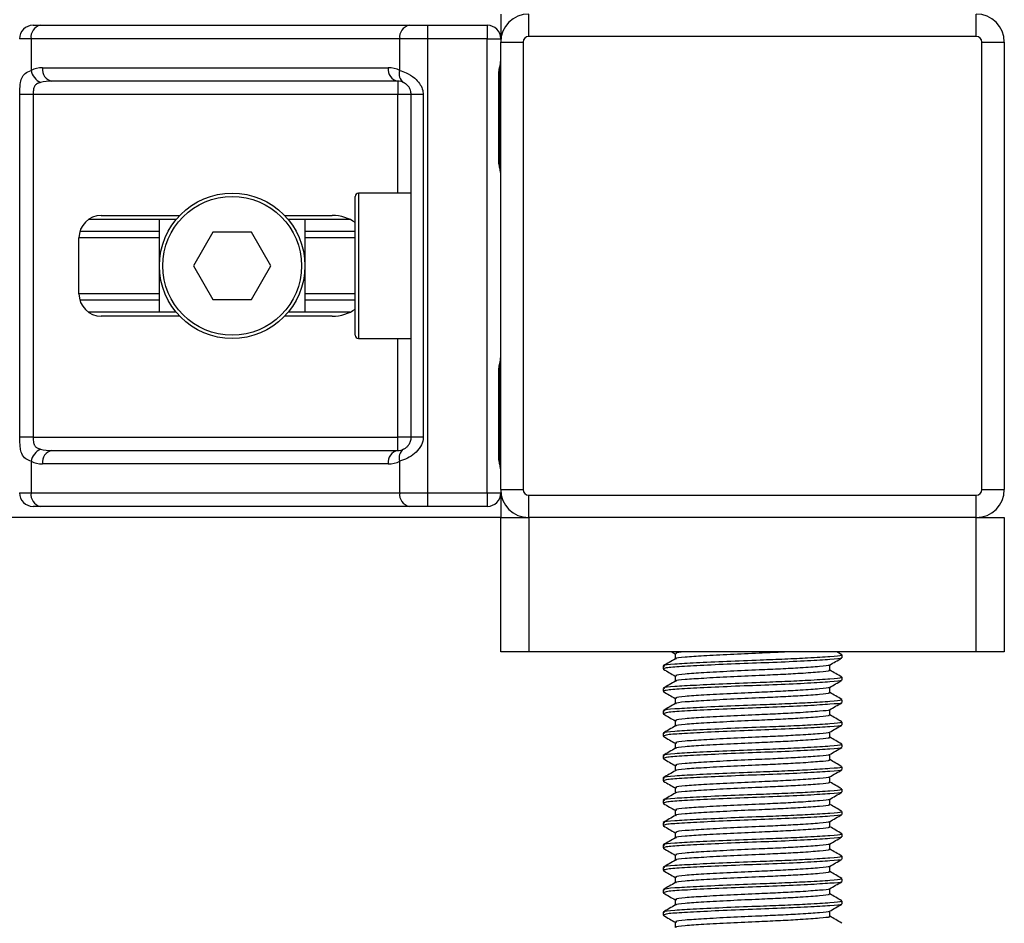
# Model space of a CAD drawing. Header units: millimetres. Extents: x 0 to 420, y 0 to 297.
# Tile 34 of 79: x 189.07 to 196.08, y 186.52 to 192.96. Entities that reach past the tile are written whole.
import ezdxf

# ---------------------------------------------------------------- set-up
doc = ezdxf.new("R2010")
doc.units = ezdxf.units.MM

msp = doc.modelspace()

# ---------------------------------------------------------------- linework, layer by layer
at = {"color": 7, "linetype": 'Continuous', "lineweight": 25}
for p, q in [((192.49459, 193.00075), (192.49459, 192.82537)), ((192.69389, 192.84132), (192.69389, 193.00075)), ((195.88263, 192.84132), (195.88263, 193.00075)), ((189.16236, 192.92103), (189.21606, 192.92103)), ((189.21606, 192.92103), (191.84277, 192.92103)), ((191.84277, 192.92103), (191.97242, 192.92103)), ((191.97242, 192.92103), (192.39893, 192.92103)), ((191.97242, 192.92103), (191.97242, 192.82537)), ((192.39893, 192.92103), (192.39893, 192.82537)), ((195.88263, 192.84132), (192.69389, 192.84132)), ((189.14842, 192.82537), (189.0667, 192.82537)), ((191.77513, 192.82537), (189.14842, 192.82537)), ((189.14842, 192.82537), (189.14842, 192.59984)), ((191.97242, 192.82537), (191.77513, 192.82537)), ((191.77513, 192.59984), (191.77513, 192.82537)), ((191.97242, 192.82537), (191.97242, 189.5888)), ((192.39893, 192.82537), (191.97242, 192.82537)), ((192.39893, 189.5888), (192.39893, 192.82537)), ((192.39893, 192.82537), (192.49459, 192.82537)), ((192.49459, 189.61272), (192.49459, 192.80146)), ((192.49459, 192.80146), (192.65403, 192.80146)), ((192.65403, 192.80146), (192.65403, 189.61272)), ((195.92249, 189.61272), (195.92249, 192.80146)), ((195.92249, 192.80146), (196.08193, 192.80146)), ((196.08193, 192.80146), (196.08193, 189.61272)), ((189.23001, 192.6181), (191.69354, 192.6181)), ((192.47994, 191.96441), (192.47994, 192.5623)), ((192.48604, 192.5623), (192.47994, 192.5623)), ((192.48604, 191.96441), (192.48604, 192.5623)), ((191.76118, 192.52244), (189.29765, 192.52244)), ((191.76118, 192.52244), (191.76118, 192.42678)), ((189.06835, 189.98739), (189.06835, 192.42678)), ((189.16345, 192.42678), (189.06835, 192.42678)), ((191.76118, 192.42678), (189.16345, 192.42678)), ((189.16345, 192.42678), (189.16345, 189.98739)), ((191.85685, 192.42678), (191.76118, 192.42678)), ((191.76118, 191.72526), (191.76118, 192.42678)), ((191.94212, 192.42678), (191.85685, 192.42678)), ((191.85685, 189.98739), (191.85685, 192.42678)), ((191.94212, 192.42678), (191.94212, 189.98739)), ((192.48604, 191.96441), (192.47994, 191.96441)), ((191.85685, 191.72526), (191.48217, 191.72526)), ((191.48217, 191.72526), (191.48217, 190.68892)), ((191.45825, 190.71283), (191.45825, 191.70134)), ((189.64877, 191.56582), (190.20744, 191.56582)), ((190.95526, 191.56582), (191.29315, 191.56582)), ((190.18254, 191.53792), (189.55866, 191.53792)), ((190.06318, 190.87625), (190.06318, 191.53792)), ((191.42058, 191.53792), (190.98016, 191.53792)), ((191.09952, 191.53792), (191.09952, 190.87625)), ((190.06318, 191.4515), (189.49585, 191.4515)), ((190.44327, 191.44624), (190.3052, 191.20709)), ((190.71943, 191.44624), (190.44327, 191.44624)), ((190.8575, 191.20709), (190.71943, 191.44624)), ((191.45825, 191.4515), (191.09952, 191.4515)), ((189.48933, 191.00779), (189.48933, 191.40638)), ((190.06318, 191.40574), (189.48933, 191.40574)), ((191.45825, 191.40574), (191.09952, 191.40574)), ((190.3052, 191.20709), (190.44327, 190.96793)), ((190.71943, 190.96793), (190.8575, 191.20709)), ((190.06318, 191.00844), (189.48933, 191.00844)), ((191.45825, 191.00844), (191.09952, 191.00844)), ((190.06318, 190.96267), (189.49585, 190.96267)), ((190.44327, 190.96793), (190.71943, 190.96793)), ((191.45825, 190.96267), (191.09952, 190.96267)), ((190.18254, 190.87625), (189.55866, 190.87625)), ((191.42058, 190.87625), (190.98016, 190.87625)), ((190.20744, 190.84835), (189.64877, 190.84835)), ((191.29315, 190.84835), (190.95526, 190.84835)), ((191.48217, 190.68892), (191.85685, 190.68892)), ((191.76118, 189.98739), (191.76118, 190.68892)), ((192.47994, 189.85187), (192.47994, 190.44976)), ((192.48604, 190.44976), (192.47994, 190.44976)), ((192.48604, 189.85187), (192.48604, 190.44976)), ((189.16345, 189.98739), (189.06835, 189.98739)), ((189.16345, 189.98739), (191.76118, 189.98739)), ((191.85685, 189.98739), (191.76118, 189.98739)), ((191.76118, 189.89173), (191.76118, 189.98739)), ((191.94212, 189.98739), (191.85685, 189.98739)), ((189.29765, 189.89173), (191.76118, 189.89173)), ((189.14842, 189.81434), (189.14842, 189.5888)), ((191.77513, 189.5888), (191.77513, 189.81434)), ((192.48604, 189.85187), (192.47994, 189.85187)), ((191.69354, 189.79607), (189.23001, 189.79607)), ((192.49459, 189.61272), (192.65403, 189.61272)), ((195.92249, 189.61272), (196.08193, 189.61272)), ((189.0667, 189.5888), (189.14842, 189.5888)), ((189.14842, 189.5888), (191.77513, 189.5888)), ((191.77513, 189.5888), (191.97242, 189.5888)), ((191.97242, 189.5888), (192.39893, 189.5888)), ((191.97242, 189.5888), (191.97242, 189.49314)), ((192.39893, 189.5888), (192.49459, 189.5888)), ((192.39893, 189.5888), (192.39893, 189.49314)), ((192.49459, 189.5888), (192.49459, 189.41342)), ((192.69389, 189.41342), (192.69389, 189.57286)), ((192.69389, 189.57286), (195.88263, 189.57286)), ((195.88263, 189.41342), (195.88263, 189.57286)), ((189.21606, 189.49314), (189.16236, 189.49314)), ((191.84277, 189.49314), (189.21606, 189.49314)), ((191.97242, 189.49314), (191.84277, 189.49314)), ((192.39893, 189.49314), (191.97242, 189.49314)), ((192.49459, 189.41342), (82.88169, 189.41342)), ((192.49459, 188.4568), (192.49459, 189.41342)), ((192.49459, 189.41342), (192.69389, 189.41342)), ((195.88263, 189.41342), (192.69389, 189.41342)), ((192.69389, 189.41342), (192.69389, 188.4568)), ((195.88263, 188.4568), (195.88263, 189.41342)), ((195.88263, 189.41342), (196.08193, 189.41342)), ((196.08193, 189.41342), (196.08193, 188.4568)), ((192.69389, 188.4568), (192.49459, 188.4568)), ((195.88263, 188.4568), (192.69389, 188.4568)), ((193.71384, 188.4568), (193.73681, 188.44349)), ((193.73681, 188.44449), (193.73681, 188.40577)), ((194.92444, 188.43643), (194.88925, 188.4568)), ((194.92601, 188.41466), (194.92601, 188.43459)), ((196.08193, 188.4568), (195.88263, 188.4568)), ((193.65051, 188.35491), (193.65051, 188.3349)), ((194.83971, 188.32491), (194.83971, 188.36377)), ((193.65141, 188.33351), (193.65679, 188.33263)), ((193.73681, 188.28505), (193.73681, 188.24634)), ((194.92601, 188.25522), (194.92601, 188.27515)), ((194.83971, 188.16547), (194.83971, 188.20434)), ((193.65051, 188.19547), (193.65051, 188.17547)), ((193.65141, 188.17408), (193.65679, 188.17319)), ((193.73681, 188.12561), (193.73681, 188.0869)), ((194.92601, 188.09578), (194.92601, 188.11571)), ((193.65051, 188.03604), (193.65051, 188.01603)), ((193.65141, 188.01464), (193.65679, 188.01375)), ((194.83971, 188.00604), (194.83971, 188.0449)), ((193.73681, 187.96618), (193.73681, 187.92746)), ((194.92601, 187.93635), (194.92601, 187.95628)), ((193.65051, 187.8766), (193.65051, 187.85659)), ((193.65141, 187.8552), (193.65679, 187.85432)), ((194.83971, 187.8466), (194.83971, 187.88546)), ((193.73681, 187.80674), (193.73681, 187.76803)), ((194.92601, 187.77691), (194.92601, 187.79684)), ((193.65051, 187.71716), (193.65051, 187.69716)), ((194.83971, 187.68716), (194.83971, 187.72602)), ((193.65141, 187.69577), (193.65679, 187.69488)), ((193.73681, 187.6473), (193.73681, 187.60859)), ((194.92601, 187.61747), (194.92601, 187.6374)), ((194.83971, 187.52773), (194.83971, 187.56659)), ((193.65051, 187.55773), (193.65051, 187.53772)), ((193.65141, 187.53633), (193.65679, 187.53544)), ((193.73681, 187.48787), (193.73681, 187.44915)), ((194.92601, 187.45804), (194.92601, 187.47796)), ((193.65051, 187.39829), (193.65051, 187.37828)), ((193.65141, 187.37689), (193.65679, 187.37601)), ((194.83971, 187.36829), (194.83971, 187.40715)), ((193.73681, 187.32843), (193.73681, 187.28972)), ((194.92601, 187.2986), (194.92601, 187.31853)), ((193.65051, 187.23885), (193.65051, 187.21885)), ((193.65141, 187.21745), (193.65679, 187.21657)), ((194.83971, 187.20885), (194.83971, 187.24771)), ((193.73681, 187.16899), (193.73681, 187.13028)), ((194.92601, 187.13916), (194.92601, 187.15909)), ((193.65051, 187.07942), (193.65051, 187.05941)), ((194.83971, 187.04942), (194.83971, 187.08828)), ((193.65141, 187.05802), (193.65679, 187.05713)), ((193.73681, 187.00956), (193.73681, 186.97084)), ((194.92601, 186.97972), (194.92601, 186.99965)), ((193.65051, 186.91998), (193.65051, 186.89997)), ((193.65141, 186.89858), (193.65679, 186.8977)), ((194.83971, 186.88998), (194.83971, 186.92884)), ((193.73681, 186.85012), (193.73681, 186.8114)), ((194.92601, 186.82029), (194.92601, 186.84022)), ((193.65051, 186.76054), (193.65051, 186.74053)), ((193.65141, 186.73914), (193.65679, 186.73826)), ((194.83971, 186.73054), (194.83971, 186.7694)), ((193.73681, 186.69068), (193.73681, 186.65197)), ((194.92601, 186.66085), (194.92601, 186.68078)), ((193.65051, 186.6011), (193.65051, 186.5811)), ((194.83971, 186.5711), (194.83971, 186.60997)), ((193.65141, 186.57971), (193.65679, 186.57882)), ((193.73681, 186.53125), (193.73681, 186.49253))]:
    msp.add_line(p, q, dxfattribs=at)
for radius in [0.51817, 0.49425]:
    msp.add_circle((190.58135, 191.20709), radius, dxfattribs=at)
for centre, radius, start, end in [((192.69389, 192.80146), 0.1993, 90, 180), ((195.88263, 192.80146), 0.1993, 0, 90), ((189.16236, 192.82537), 0.09566, 90, 180), ((189.23298, 192.83733), 0.0854, 101.421754, 188.049467), ((191.85968, 192.83733), 0.0854, 101.421754, 188.049467), ((192.39893, 192.82537), 0.09566, 0, 90), ((192.69389, 192.80146), 0.03986, 90, 180), ((195.88263, 192.80146), 0.03986, 0, 90), ((189.23001, 192.42678), 0.19132, 90, 115.240416), ((189.31456, 192.60615), 0.0854, 171.950533, 258.578246), ((191.7781, 192.60615), 0.0854, 171.950533, 258.578246), ((191.69354, 192.42678), 0.19132, 64.759584, 90), ((189.26914, 192.6245), 0.12321, 191.548508, 244.483993), ((191.84363, 192.57366), 0.07333, 159.089812, 235.390127), ((191.76118, 192.42678), 0.09566, 64.759584, 90), ((191.48217, 191.70134), 0.02392, 90, 180), ((189.64877, 191.40638), 0.15944, 90, 180), ((189.64877, 191.00779), 0.15944, 180, 270), ((191.48217, 190.71283), 0.02392, 180, 270), ((189.26914, 189.78967), 0.12321, 115.516007, 168.451492), ((189.31456, 189.80803), 0.0854, 101.421754, 188.049467), ((191.7781, 189.80803), 0.0854, 101.421754, 188.049467), ((191.76118, 189.98739), 0.09566, 270, 295.240416), ((191.84363, 189.84051), 0.07333, 124.609873, 200.910188), ((189.23001, 189.98739), 0.19132, 244.759584, 270), ((191.69354, 189.98739), 0.19132, 270, 295.240416), ((192.69389, 189.61272), 0.1993, 180, 270), ((192.69389, 189.61272), 0.03986, 180, 270), ((195.88263, 189.61272), 0.03986, 270, 0), ((195.88263, 189.61272), 0.1993, 270, 0), ((189.16236, 189.5888), 0.09566, 180, 270), ((189.23298, 189.57684), 0.0854, 171.950533, 258.578246), ((191.85968, 189.57684), 0.0854, 171.950533, 258.578246), ((192.39893, 189.5888), 0.09566, 270, 0)]:
    msp.add_arc(centre, radius, start, end, dxfattribs=at)
for centre, major_axis, ratio, start_param, end_param in [((189.29765, 192.42678), (0.19132, 0), 0.5, 1.5707963, 2.0113247), ((191.29315, 191.40638), (-0.22548, 0), 0.7071068, 3.890794, 4.712389), ((191.29315, 191.00779), (-0.22548, 0), 0.7071068, 1.5707963, 2.3923913), ((189.29765, 189.98739), (0.19132, 0), 0.5, 4.2718606, 4.712389)]:
    msp.add_ellipse(centre, major_axis=major_axis, ratio=ratio, start_param=start_param, end_param=end_param, dxfattribs=at)
for points, knots in [([(192.47994, 192.5623), (192.48028, 192.57122), (192.48115, 192.59357), (192.48676, 192.61933), (192.49263, 192.64414), (192.49379, 192.65501), (192.49459, 192.66253)], [0, 0, 0, 0, 0.2269894, 0.5690124, 0.702034, 1, 1, 1, 1]), ([(192.48722, 192.56225), (192.48709, 192.57495), (192.48676, 192.60638), (192.49551, 192.63914), (192.49379, 192.65912), (192.49347, 192.66286)], [0, 0, 0, 0, 0.3553058, 0.87926, 1, 1, 1, 1]), ([(189.06835, 192.42678), (189.06838, 192.43248), (189.06848, 192.45599), (189.06956, 192.48107), (189.07333, 192.51508), (189.08075, 192.54775), (189.10372, 192.5816), (189.13307, 192.59358), (189.14842, 192.59984)], [0, 0, 0, 0, 0.0620594, 0.25604, 0.2811965, 0.496867, 0.7368773, 1, 1, 1, 1]), ([(191.77513, 192.59984), (191.78991, 192.59474), (191.82379, 192.58306), (191.87649, 192.55159), (191.91092, 192.51515), (191.93103, 192.48197), (191.9408, 192.45474), (191.94181, 192.43332), (191.94212, 192.42678)], [0, 0, 0, 0, 0.2204024, 0.5050019, 0.6931202, 0.7669429, 0.9288339, 1, 1, 1, 1]), ([(189.21606, 192.51331), (189.20616, 192.51038), (189.18943, 192.50545), (189.17706, 192.49327), (189.16942, 192.48035), (189.16464, 192.4632), (189.16355, 192.44216), (189.16347, 192.42962), (189.16345, 192.42678)], [0, 0, 0, 0, 0.27379704, 0.46230291, 0.49915809, 0.70498278, 0.93304377, 1, 1, 1, 1]), ([(191.85685, 192.42678), (191.85586, 192.43729), (191.8541, 192.45603), (191.84425, 192.47509), (191.83412, 192.48931), (191.82549, 192.49803), (191.8131, 192.50759), (191.80668, 192.51089), (191.80198, 192.51331)], [0, 0, 0, 0, 0.24595141, 0.43826429, 0.49843058, 0.68293489, 0.7679658, 1, 1, 1, 1]), ([(192.49459, 191.86419), (192.49446, 191.86697), (192.49393, 191.8779), (192.48986, 191.89374), (192.48445, 191.91849), (192.4806, 191.93893), (192.4801, 191.95826), (192.47994, 191.96441)], [0, 0, 0, 0, 0.1172575, 0.461179, 0.5069762, 0.8431627, 1, 1, 1, 1]), ([(192.49381, 191.87469), (192.4936, 191.87875), (192.49251, 191.89947), (192.48603, 191.93354), (192.48619, 191.96407), (192.48625, 191.97553)], [0, 0, 0, 0, 0.1322449, 0.6741763, 1, 1, 1, 1]), ([(192.47994, 190.44976), (192.48028, 190.45868), (192.48115, 190.48104), (192.48676, 190.50679), (192.49263, 190.5316), (192.49379, 190.54247), (192.49459, 190.54999)], [0, 0, 0, 0, 0.2269894, 0.5690124, 0.702034, 1, 1, 1, 1]), ([(192.48722, 190.44971), (192.48709, 190.46241), (192.48676, 190.49384), (192.49551, 190.5266), (192.49379, 190.54658), (192.49347, 190.55032)], [0, 0, 0, 0, 0.3553058, 0.87926, 1, 1, 1, 1]), ([(189.14842, 189.81434), (189.1354, 189.81943), (189.10556, 189.83112), (189.08215, 189.86258), (189.07329, 189.89903), (189.06963, 189.9322), (189.06849, 189.95943), (189.06838, 189.98085), (189.06835, 189.98739)], [0, 0, 0, 0, 0.22040235, 0.50500191, 0.69312024, 0.76694286, 0.92883385, 1, 1, 1, 1]), ([(189.16345, 189.98739), (189.1636, 189.97688), (189.16386, 189.95814), (189.16766, 189.93909), (189.17405, 189.92486), (189.18149, 189.91614), (189.19611, 189.90658), (189.20763, 189.90328), (189.21606, 189.90086)], [0, 0, 0, 0, 0.2459514, 0.4382643, 0.4984306, 0.6829349, 0.7679658, 1, 1, 1, 1]), ([(191.94212, 189.98739), (191.94189, 189.9817), (191.94091, 189.95819), (191.93142, 189.93311), (191.91092, 189.89909), (191.88082, 189.86642), (191.82712, 189.83257), (191.79298, 189.8206), (191.77513, 189.81434)], [0, 0, 0, 0, 0.0620594, 0.25604, 0.28119649, 0.496867, 0.73687732, 1, 1, 1, 1]), ([(191.80198, 189.90086), (191.80762, 189.90379), (191.81716, 189.90872), (191.83043, 189.9209), (191.84093, 189.93383), (191.85107, 189.95097), (191.85642, 189.97201), (191.85677, 189.98455), (191.85685, 189.98739)], [0, 0, 0, 0, 0.27379704, 0.46230291, 0.49915809, 0.70498278, 0.93304377, 1, 1, 1, 1]), ([(192.49459, 189.75165), (192.49446, 189.75443), (192.49393, 189.76536), (192.48986, 189.7812), (192.48445, 189.80595), (192.4806, 189.82639), (192.4801, 189.84572), (192.47994, 189.85187)], [0, 0, 0, 0, 0.1172575, 0.461179, 0.5069762, 0.8431627, 1, 1, 1, 1]), ([(192.49381, 189.76215), (192.4936, 189.76621), (192.49251, 189.78693), (192.48603, 189.821), (192.48619, 189.85153), (192.48625, 189.86299)], [0, 0, 0, 0, 0.1322449, 0.6741763, 1, 1, 1, 1]), ([(193.7387, 188.40687), (193.72427, 188.39851), (193.6954, 188.38178), (193.66652, 188.36507), (193.65209, 188.35671)], [0, 0, 0, 0, 0.4998987, 1, 1, 1, 1]), ([(194.91462, 188.43459), (194.91751, 188.43323), (194.92753, 188.42855), (194.84876, 188.42162), (194.70381, 188.41254), (194.52395, 188.40391), (194.32495, 188.39629), (194.0991, 188.3877), (193.87958, 188.37719), (193.72406, 188.36841), (193.64736, 188.36062), (193.65843, 188.3561), (193.66133, 188.35491)], [0, 0, 0, 0, 0.0482673, 0.1669875, 0.2886879, 0.3822403, 0.4726264, 0.5927373, 0.7161886, 0.8348774, 0.9566226, 1, 1, 1, 1]), ([(194.91695, 188.41234), (194.91786, 188.41178), (194.92405, 188.4079), (194.84699, 188.40171), (194.69162, 188.39181), (194.4695, 188.38152), (194.22389, 188.37287), (193.98632, 188.3626), (193.79483, 188.35271), (193.67056, 188.34428), (193.66075, 188.33792), (193.65611, 188.3349)], [0, 0, 0, 0, 0.020946, 0.1431057, 0.2683321, 0.3948123, 0.5164381, 0.6428345, 0.7681974, 0.8902633, 1, 1, 1, 1]), ([(193.80143, 188.4568), (193.77335, 188.45394), (193.73373, 188.4499), (193.74341, 188.44575), (193.74623, 188.44454)], [0, 0, 0, 0, 0.70891377, 1, 1, 1, 1]), ([(194.54215, 188.4568), (194.52432, 188.45579), (194.46216, 188.45226), (194.31875, 188.44613), (194.12518, 188.43752), (193.93438, 188.42702), (193.80191, 188.41823), (193.73667, 188.41117), (193.74284, 188.40737), (193.7436, 188.40691)], [0, 0, 0, 0, 0.0578973, 0.2019019, 0.3932661, 0.5899584, 0.7790544, 0.9730254, 1, 1, 1, 1]), ([(194.83698, 188.36219), (194.85141, 188.37055), (194.88026, 188.38726), (194.90912, 188.40397), (194.92356, 188.41233)], [0, 0, 0, 0, 0.4999098, 1, 1, 1, 1]), ([(194.83216, 188.3622), (194.83276, 188.36174), (194.83764, 188.35798), (194.77112, 188.35189), (194.64794, 188.34278), (194.49198, 188.33416), (194.32001, 188.32654), (194.12468, 188.31795), (193.93489, 188.30744), (193.80038, 188.29865), (193.73402, 188.29085), (193.74367, 188.28631), (193.74623, 188.2851)], [0, 0, 0, 0, 0.0170089, 0.1395429, 0.2651564, 0.3617182, 0.4550083, 0.5789794, 0.7064021, 0.8289037, 0.9545634, 1, 1, 1, 1]), ([(193.65296, 188.33261), (193.6674, 188.32425), (193.69535, 188.30807), (193.7233, 188.29188), (193.73681, 188.28405)], [0, 0, 0, 0, 0.5163558, 1, 1, 1, 1]), ([(194.91462, 188.27515), (194.91751, 188.2738), (194.92753, 188.26912), (194.84876, 188.26218), (194.70381, 188.2531), (194.52395, 188.24447), (194.32495, 188.23685), (194.0991, 188.22827), (193.87958, 188.21775), (193.72406, 188.20897), (193.64736, 188.20118), (193.65843, 188.19666), (193.66133, 188.19547)], [0, 0, 0, 0, 0.04826734, 0.16698745, 0.28868792, 0.3822403, 0.47262643, 0.59273734, 0.71618864, 0.8348774, 0.95662262, 1, 1, 1, 1]), ([(194.8299, 188.32493), (194.83236, 188.32359), (194.84097, 188.31893), (194.7729, 188.312), (194.64758, 188.30293), (194.49206, 188.2943), (194.31996, 188.28668), (194.1248, 188.27809), (193.93447, 188.26758), (193.80188, 188.25879), (193.73667, 188.25173), (193.74284, 188.24793), (193.7436, 188.24747)], [0, 0, 0, 0, 0.0490909, 0.1710963, 0.2961678, 0.392313, 0.4852006, 0.6086368, 0.7355098, 0.8574829, 0.9826005, 1, 1, 1, 1]), ([(194.92444, 188.27699), (194.91, 188.28535), (194.88175, 188.3017), (194.85351, 188.31806), (194.83971, 188.32606)], [0, 0, 0, 0, 0.5112595, 1, 1, 1, 1]), ([(193.7387, 188.24743), (193.72427, 188.23907), (193.6954, 188.22235), (193.66652, 188.20563), (193.65209, 188.19727)], [0, 0, 0, 0, 0.4998987, 1, 1, 1, 1]), ([(194.91695, 188.25291), (194.91786, 188.25234), (194.92405, 188.24847), (194.84699, 188.24227), (194.69162, 188.23237), (194.4695, 188.22208), (194.22389, 188.21343), (193.98632, 188.20316), (193.79483, 188.19327), (193.67056, 188.18485), (193.66075, 188.17848), (193.65611, 188.17547)], [0, 0, 0, 0, 0.020946, 0.1431057, 0.2683321, 0.3948123, 0.5164381, 0.6428345, 0.7681974, 0.8902633, 1, 1, 1, 1]), ([(194.83216, 188.20276), (194.83276, 188.2023), (194.83764, 188.19854), (194.77112, 188.19245), (194.64794, 188.18334), (194.49198, 188.17472), (194.32001, 188.1671), (194.12468, 188.15851), (193.93489, 188.148), (193.80038, 188.13922), (193.73402, 188.13141), (193.74367, 188.12687), (193.74623, 188.12567)], [0, 0, 0, 0, 0.01700891, 0.13954292, 0.26515642, 0.36171819, 0.45500832, 0.57897936, 0.70640208, 0.8289037, 0.95456345, 1, 1, 1, 1]), ([(194.83698, 188.20276), (194.85141, 188.21111), (194.88026, 188.22783), (194.90912, 188.24453), (194.92356, 188.25289)], [0, 0, 0, 0, 0.4999098, 1, 1, 1, 1]), ([(193.65296, 188.17317), (193.6674, 188.16482), (193.69535, 188.14864), (193.7233, 188.13245), (193.73681, 188.12462)], [0, 0, 0, 0, 0.5163558, 1, 1, 1, 1]), ([(194.8299, 188.1655), (194.83236, 188.16416), (194.84097, 188.15949), (194.7729, 188.15257), (194.64758, 188.14349), (194.49206, 188.13486), (194.31996, 188.12724), (194.1248, 188.11865), (193.93447, 188.10814), (193.80188, 188.09936), (193.73667, 188.09229), (193.74284, 188.0885), (193.7436, 188.08803)], [0, 0, 0, 0, 0.0490909, 0.1710963, 0.2961678, 0.392313, 0.4852006, 0.6086368, 0.7355098, 0.8574829, 0.9826005, 1, 1, 1, 1]), ([(194.92444, 188.11756), (194.91, 188.12591), (194.88175, 188.14226), (194.85351, 188.15862), (194.83971, 188.16662)], [0, 0, 0, 0, 0.5112595, 1, 1, 1, 1]), ([(193.7387, 188.088), (193.72427, 188.07963), (193.6954, 188.06291), (193.66652, 188.0462), (193.65209, 188.03784)], [0, 0, 0, 0, 0.49989867, 1, 1, 1, 1]), ([(194.91462, 188.11571), (194.91751, 188.11436), (194.92753, 188.10968), (194.84876, 188.10274), (194.70381, 188.09367), (194.52395, 188.08504), (194.32495, 188.07742), (194.0991, 188.06883), (193.87958, 188.05832), (193.72406, 188.04953), (193.64736, 188.04175), (193.65843, 188.03722), (193.66133, 188.03604)], [0, 0, 0, 0, 0.0482673, 0.1669875, 0.2886879, 0.3822403, 0.4726264, 0.5927373, 0.7161886, 0.8348774, 0.9566226, 1, 1, 1, 1]), ([(194.91695, 188.09347), (194.91786, 188.0929), (194.92405, 188.08903), (194.84699, 188.08283), (194.69162, 188.07293), (194.4695, 188.06264), (194.22389, 188.054), (193.98632, 188.04372), (193.79483, 188.03383), (193.67056, 188.02541), (193.66075, 188.01904), (193.65611, 188.01603)], [0, 0, 0, 0, 0.020946, 0.1431057, 0.2683321, 0.3948123, 0.5164381, 0.6428345, 0.7681974, 0.8902633, 1, 1, 1, 1]), ([(194.83698, 188.04332), (194.85141, 188.05168), (194.88026, 188.06839), (194.90912, 188.0851), (194.92356, 188.09345)], [0, 0, 0, 0, 0.4999098, 1, 1, 1, 1]), ([(193.65296, 188.01373), (193.6674, 188.00538), (193.69535, 187.9892), (193.7233, 187.97301), (193.73681, 187.96518)], [0, 0, 0, 0, 0.5163558, 1, 1, 1, 1]), ([(194.8299, 188.00606), (194.83236, 188.00472), (194.84097, 188.00006), (194.7729, 187.99313), (194.64758, 187.98405), (194.49206, 187.97542), (194.31996, 187.9678), (194.1248, 187.95922), (193.93447, 187.9487), (193.80188, 187.93992), (193.73667, 187.93286), (193.74284, 187.92906), (193.7436, 187.9286)], [0, 0, 0, 0, 0.0490909, 0.1710963, 0.2961678, 0.392313, 0.4852006, 0.6086368, 0.7355098, 0.8574829, 0.9826005, 1, 1, 1, 1]), ([(194.83216, 188.04332), (194.83276, 188.04287), (194.83764, 188.03911), (194.77112, 188.03301), (194.64794, 188.02391), (194.49198, 188.01528), (194.32001, 188.00766), (194.12468, 187.99908), (193.93489, 187.98856), (193.80038, 187.97978), (193.73402, 187.97197), (193.74367, 187.96744), (193.74623, 187.96623)], [0, 0, 0, 0, 0.0170089, 0.1395429, 0.2651564, 0.3617182, 0.4550083, 0.5789794, 0.7064021, 0.8289037, 0.9545634, 1, 1, 1, 1]), ([(194.92444, 187.95812), (194.91, 187.96648), (194.88175, 187.98283), (194.85351, 187.99919), (194.83971, 188.00718)], [0, 0, 0, 0, 0.5112595, 1, 1, 1, 1]), ([(193.7387, 187.92856), (193.72427, 187.9202), (193.6954, 187.90347), (193.66652, 187.88676), (193.65209, 187.8784)], [0, 0, 0, 0, 0.4998987, 1, 1, 1, 1]), ([(194.91462, 187.95628), (194.91751, 187.95492), (194.92753, 187.95024), (194.84876, 187.94331), (194.70381, 187.93423), (194.52395, 187.9256), (194.32495, 187.91798), (194.0991, 187.90939), (193.87958, 187.89888), (193.72406, 187.8901), (193.64736, 187.88231), (193.65843, 187.87779), (193.66133, 187.8766)], [0, 0, 0, 0, 0.04826734, 0.16698745, 0.28868792, 0.3822403, 0.47262643, 0.59273734, 0.71618864, 0.8348774, 0.95662262, 1, 1, 1, 1]), ([(194.91695, 187.93403), (194.91786, 187.93347), (194.92405, 187.92959), (194.84699, 187.9234), (194.69162, 187.9135), (194.4695, 187.9032), (194.22389, 187.89456), (193.98632, 187.88429), (193.79483, 187.87439), (193.67056, 187.86597), (193.66075, 187.85961), (193.65611, 187.85659)], [0, 0, 0, 0, 0.020946, 0.1431057, 0.2683321, 0.3948123, 0.5164381, 0.6428345, 0.7681974, 0.8902633, 1, 1, 1, 1]), ([(194.83698, 187.88388), (194.85141, 187.89224), (194.88026, 187.90895), (194.90912, 187.92566), (194.92356, 187.93401)], [0, 0, 0, 0, 0.4999098, 1, 1, 1, 1]), ([(193.65296, 187.8543), (193.6674, 187.84594), (193.69535, 187.82976), (193.7233, 187.81357), (193.73681, 187.80574)], [0, 0, 0, 0, 0.5163558, 1, 1, 1, 1]), ([(194.8299, 187.84662), (194.83236, 187.84528), (194.84097, 187.84062), (194.7729, 187.83369), (194.64758, 187.82462), (194.49206, 187.81599), (194.31996, 187.80837), (194.1248, 187.79978), (193.93447, 187.78927), (193.80188, 187.78048), (193.73667, 187.77342), (193.74284, 187.76962), (193.7436, 187.76916)], [0, 0, 0, 0, 0.04909091, 0.17109626, 0.29616782, 0.39231299, 0.48520062, 0.60863681, 0.73550977, 0.85748287, 0.98260048, 1, 1, 1, 1]), ([(194.83216, 187.88389), (194.83276, 187.88343), (194.83764, 187.87967), (194.77112, 187.87358), (194.64794, 187.86447), (194.49198, 187.85585), (194.32001, 187.84823), (194.12468, 187.83964), (193.93489, 187.82913), (193.80038, 187.82034), (193.73402, 187.81254), (193.74367, 187.808), (193.74623, 187.80679)], [0, 0, 0, 0, 0.0170089, 0.1395429, 0.2651564, 0.3617182, 0.4550083, 0.5789794, 0.7064021, 0.8289037, 0.9545634, 1, 1, 1, 1]), ([(194.92444, 187.79868), (194.91, 187.80704), (194.88175, 187.82339), (194.85351, 187.83975), (194.83971, 187.84774)], [0, 0, 0, 0, 0.51125952, 1, 1, 1, 1]), ([(194.91462, 187.79684), (194.91751, 187.79549), (194.92753, 187.79081), (194.84876, 187.78387), (194.70381, 187.77479), (194.52395, 187.76616), (194.32495, 187.75854), (194.0991, 187.74996), (193.87958, 187.73944), (193.72406, 187.73066), (193.64736, 187.72287), (193.65843, 187.71835), (193.66133, 187.71716)], [0, 0, 0, 0, 0.0482673, 0.1669875, 0.2886879, 0.3822403, 0.4726264, 0.5927373, 0.7161886, 0.8348774, 0.9566226, 1, 1, 1, 1]), ([(193.7387, 187.76912), (193.72427, 187.76076), (193.6954, 187.74404), (193.66652, 187.72732), (193.65209, 187.71896)], [0, 0, 0, 0, 0.4998987, 1, 1, 1, 1]), ([(194.91695, 187.77459), (194.91786, 187.77403), (194.92405, 187.77016), (194.84699, 187.76396), (194.69162, 187.75406), (194.4695, 187.74377), (194.22389, 187.73512), (193.98632, 187.72485), (193.79483, 187.71496), (193.67056, 187.70654), (193.66075, 187.70017), (193.65611, 187.69716)], [0, 0, 0, 0, 0.020946, 0.1431057, 0.2683321, 0.3948123, 0.5164381, 0.6428345, 0.7681974, 0.8902633, 1, 1, 1, 1]), ([(194.83216, 187.72445), (194.83276, 187.72399), (194.83764, 187.72023), (194.77112, 187.71414), (194.64794, 187.70503), (194.49198, 187.69641), (194.32001, 187.68879), (194.12468, 187.6802), (193.93489, 187.66969), (193.80038, 187.66091), (193.73402, 187.6531), (193.74367, 187.64856), (193.74623, 187.64736)], [0, 0, 0, 0, 0.0170089, 0.1395429, 0.2651564, 0.3617182, 0.4550083, 0.5789794, 0.7064021, 0.8289037, 0.9545634, 1, 1, 1, 1]), ([(194.83698, 187.72445), (194.85141, 187.7328), (194.88026, 187.74952), (194.90912, 187.76622), (194.92356, 187.77458)], [0, 0, 0, 0, 0.4999098, 1, 1, 1, 1]), ([(193.65296, 187.69486), (193.6674, 187.6865), (193.69535, 187.67032), (193.7233, 187.65414), (193.73681, 187.64631)], [0, 0, 0, 0, 0.5163558, 1, 1, 1, 1]), ([(194.91462, 187.6374), (194.91751, 187.63605), (194.92753, 187.63137), (194.84876, 187.62443), (194.70381, 187.61536), (194.52395, 187.60673), (194.32495, 187.59911), (194.0991, 187.59052), (193.87958, 187.58001), (193.72406, 187.57122), (193.64736, 187.56343), (193.65843, 187.55891), (193.66133, 187.55773)], [0, 0, 0, 0, 0.0482673, 0.1669875, 0.2886879, 0.3822403, 0.4726264, 0.5927373, 0.7161886, 0.8348774, 0.9566226, 1, 1, 1, 1]), ([(194.8299, 187.68718), (194.83236, 187.68585), (194.84097, 187.68118), (194.7729, 187.67426), (194.64758, 187.66518), (194.49206, 187.65655), (194.31996, 187.64893), (194.1248, 187.64034), (193.93447, 187.62983), (193.80188, 187.62105), (193.73667, 187.61398), (193.74284, 187.61019), (193.7436, 187.60972)], [0, 0, 0, 0, 0.0490909, 0.1710963, 0.2961678, 0.392313, 0.4852006, 0.6086368, 0.7355098, 0.8574829, 0.9826005, 1, 1, 1, 1]), ([(194.92444, 187.63924), (194.91, 187.6476), (194.88175, 187.66395), (194.85351, 187.68031), (194.83971, 187.68831)], [0, 0, 0, 0, 0.5112595, 1, 1, 1, 1]), ([(193.7387, 187.60968), (193.72427, 187.60132), (193.6954, 187.5846), (193.66652, 187.56788), (193.65209, 187.55953)], [0, 0, 0, 0, 0.4998987, 1, 1, 1, 1]), ([(194.91695, 187.61516), (194.91786, 187.61459), (194.92405, 187.61072), (194.84699, 187.60452), (194.69162, 187.59462), (194.4695, 187.58433), (194.22389, 187.57569), (193.98632, 187.56541), (193.79483, 187.55552), (193.67056, 187.5471), (193.66075, 187.54073), (193.65611, 187.53772)], [0, 0, 0, 0, 0.020946, 0.1431057, 0.2683321, 0.3948123, 0.5164381, 0.6428345, 0.7681974, 0.8902633, 1, 1, 1, 1]), ([(194.83698, 187.56501), (194.85141, 187.57336), (194.88026, 187.59008), (194.90912, 187.60679), (194.92356, 187.61514)], [0, 0, 0, 0, 0.4999098, 1, 1, 1, 1]), ([(193.65296, 187.53542), (193.6674, 187.52707), (193.69535, 187.51089), (193.7233, 187.4947), (193.73681, 187.48687)], [0, 0, 0, 0, 0.51635581, 1, 1, 1, 1]), ([(194.8299, 187.52775), (194.83236, 187.52641), (194.84097, 187.52174), (194.7729, 187.51482), (194.64758, 187.50574), (194.49206, 187.49711), (194.31996, 187.48949), (194.1248, 187.48091), (193.93447, 187.47039), (193.80188, 187.46161), (193.73667, 187.45455), (193.74284, 187.45075), (193.7436, 187.45029)], [0, 0, 0, 0, 0.0490909, 0.1710963, 0.2961678, 0.392313, 0.4852006, 0.6086368, 0.7355098, 0.8574829, 0.9826005, 1, 1, 1, 1]), ([(194.83216, 187.56501), (194.83276, 187.56455), (194.83764, 187.5608), (194.77112, 187.5547), (194.64794, 187.5456), (194.49198, 187.53697), (194.32001, 187.52935), (194.12468, 187.52077), (193.93489, 187.51025), (193.80038, 187.50147), (193.73402, 187.49366), (193.74367, 187.48913), (193.74623, 187.48792)], [0, 0, 0, 0, 0.0170089, 0.1395429, 0.2651564, 0.3617182, 0.4550083, 0.5789794, 0.7064021, 0.8289037, 0.9545634, 1, 1, 1, 1]), ([(194.92444, 187.47981), (194.91, 187.48817), (194.88175, 187.50452), (194.85351, 187.52088), (194.83971, 187.52887)], [0, 0, 0, 0, 0.5112595, 1, 1, 1, 1]), ([(193.7387, 187.45025), (193.72427, 187.44189), (193.6954, 187.42516), (193.66652, 187.40845), (193.65209, 187.40009)], [0, 0, 0, 0, 0.4998987, 1, 1, 1, 1]), ([(194.91462, 187.47796), (194.91751, 187.47661), (194.92753, 187.47193), (194.84876, 187.465), (194.70381, 187.45592), (194.52395, 187.44729), (194.32495, 187.43967), (194.0991, 187.43108), (193.87958, 187.42057), (193.72406, 187.41179), (193.64736, 187.404), (193.65843, 187.39948), (193.66133, 187.39829)], [0, 0, 0, 0, 0.0482673, 0.1669875, 0.2886879, 0.3822403, 0.4726264, 0.5927373, 0.7161886, 0.8348774, 0.9566226, 1, 1, 1, 1]), ([(194.91695, 187.45572), (194.91786, 187.45515), (194.92405, 187.45128), (194.84699, 187.44509), (194.69162, 187.43519), (194.4695, 187.42489), (194.22389, 187.41625), (193.98632, 187.40597), (193.79483, 187.39608), (193.67056, 187.38766), (193.66075, 187.3813), (193.65611, 187.37828)], [0, 0, 0, 0, 0.020946, 0.1431057, 0.2683321, 0.3948123, 0.5164381, 0.6428345, 0.7681974, 0.8902633, 1, 1, 1, 1]), ([(194.83698, 187.40557), (194.85141, 187.41393), (194.88026, 187.43064), (194.90912, 187.44735), (194.92356, 187.4557)], [0, 0, 0, 0, 0.4999098, 1, 1, 1, 1]), ([(193.65296, 187.37599), (193.6674, 187.36763), (193.69535, 187.35145), (193.7233, 187.33526), (193.73681, 187.32743)], [0, 0, 0, 0, 0.5163558, 1, 1, 1, 1]), ([(194.8299, 187.36831), (194.83236, 187.36697), (194.84097, 187.36231), (194.7729, 187.35538), (194.64758, 187.34631), (194.49206, 187.33768), (194.31996, 187.33006), (194.1248, 187.32147), (193.93447, 187.31096), (193.80188, 187.30217), (193.73667, 187.29511), (193.74284, 187.29131), (193.7436, 187.29085)], [0, 0, 0, 0, 0.04909091, 0.17109626, 0.29616782, 0.39231299, 0.48520062, 0.60863681, 0.73550977, 0.85748287, 0.98260048, 1, 1, 1, 1]), ([(194.83216, 187.40558), (194.83276, 187.40512), (194.83764, 187.40136), (194.77112, 187.39527), (194.64794, 187.38616), (194.49198, 187.37754), (194.32001, 187.36991), (194.12468, 187.36133), (193.93489, 187.35082), (193.80038, 187.34203), (193.73402, 187.33423), (193.74367, 187.32969), (193.74623, 187.32848)], [0, 0, 0, 0, 0.01700891, 0.13954292, 0.26515642, 0.36171819, 0.45500832, 0.57897936, 0.70640208, 0.8289037, 0.95456345, 1, 1, 1, 1]), ([(194.92444, 187.32037), (194.91, 187.32873), (194.88175, 187.34508), (194.85351, 187.36144), (194.83971, 187.36943)], [0, 0, 0, 0, 0.51125952, 1, 1, 1, 1]), ([(193.7387, 187.29081), (193.72427, 187.28245), (193.6954, 187.26573), (193.66652, 187.24901), (193.65209, 187.24065)], [0, 0, 0, 0, 0.4998987, 1, 1, 1, 1]), ([(194.91462, 187.31853), (194.91751, 187.31718), (194.92753, 187.3125), (194.84876, 187.30556), (194.70381, 187.29648), (194.52395, 187.28785), (194.32495, 187.28023), (194.0991, 187.27165), (193.87958, 187.26113), (193.72406, 187.25235), (193.64736, 187.24456), (193.65843, 187.24004), (193.66133, 187.23885)], [0, 0, 0, 0, 0.0482673, 0.1669875, 0.2886879, 0.3822403, 0.4726264, 0.5927373, 0.7161886, 0.8348774, 0.9566226, 1, 1, 1, 1]), ([(194.91695, 187.29628), (194.91786, 187.29572), (194.92405, 187.29185), (194.84699, 187.28565), (194.69162, 187.27575), (194.4695, 187.26546), (194.22389, 187.25681), (193.98632, 187.24654), (193.79483, 187.23665), (193.67056, 187.22822), (193.66075, 187.22186), (193.65611, 187.21885)], [0, 0, 0, 0, 0.020946, 0.1431057, 0.2683321, 0.3948123, 0.5164381, 0.6428345, 0.7681974, 0.8902633, 1, 1, 1, 1]), ([(194.83698, 187.24613), (194.85141, 187.25449), (194.88026, 187.27121), (194.90912, 187.28791), (194.92356, 187.29627)], [0, 0, 0, 0, 0.4999098, 1, 1, 1, 1]), ([(193.65296, 187.21655), (193.6674, 187.20819), (193.69535, 187.19201), (193.7233, 187.17583), (193.73681, 187.168)], [0, 0, 0, 0, 0.5163558, 1, 1, 1, 1]), ([(194.83216, 187.24614), (194.83276, 187.24568), (194.83764, 187.24192), (194.77112, 187.23583), (194.64794, 187.22672), (194.49198, 187.2181), (194.32001, 187.21048), (194.12468, 187.20189), (193.93489, 187.19138), (193.80038, 187.18259), (193.73402, 187.17479), (193.74367, 187.17025), (193.74623, 187.16905)], [0, 0, 0, 0, 0.01700891, 0.13954292, 0.26515642, 0.36171819, 0.45500832, 0.57897936, 0.70640208, 0.8289037, 0.95456345, 1, 1, 1, 1]), ([(194.91462, 187.15909), (194.91751, 187.15774), (194.92753, 187.15306), (194.84876, 187.14612), (194.70381, 187.13704), (194.52395, 187.12841), (194.32495, 187.12079), (194.0991, 187.11221), (193.87958, 187.10169), (193.72406, 187.09291), (193.64736, 187.08512), (193.65843, 187.0806), (193.66133, 187.07942)], [0, 0, 0, 0, 0.0482673, 0.1669875, 0.2886879, 0.3822403, 0.4726264, 0.5927373, 0.7161886, 0.8348774, 0.9566226, 1, 1, 1, 1]), ([(194.8299, 187.20887), (194.83236, 187.20754), (194.84097, 187.20287), (194.7729, 187.19595), (194.64758, 187.18687), (194.49206, 187.17824), (194.31996, 187.17062), (194.1248, 187.16203), (193.93447, 187.15152), (193.80188, 187.14274), (193.73667, 187.13567), (193.74284, 187.13188), (193.7436, 187.13141)], [0, 0, 0, 0, 0.04909091, 0.17109626, 0.29616782, 0.39231299, 0.48520062, 0.60863681, 0.73550977, 0.85748287, 0.98260048, 1, 1, 1, 1]), ([(194.92444, 187.16093), (194.91, 187.16929), (194.88175, 187.18564), (194.85351, 187.202), (194.83971, 187.21)], [0, 0, 0, 0, 0.5112595, 1, 1, 1, 1]), ([(193.7387, 187.13137), (193.72427, 187.12301), (193.6954, 187.10629), (193.66652, 187.08957), (193.65209, 187.08122)], [0, 0, 0, 0, 0.4998987, 1, 1, 1, 1]), ([(194.91695, 187.13685), (194.91786, 187.13628), (194.92405, 187.13241), (194.84699, 187.12621), (194.69162, 187.11631), (194.4695, 187.10602), (194.22389, 187.09738), (193.98632, 187.0871), (193.79483, 187.07721), (193.67056, 187.06879), (193.66075, 187.06242), (193.65611, 187.05941)], [0, 0, 0, 0, 0.020946, 0.1431057, 0.2683321, 0.3948123, 0.5164381, 0.6428345, 0.7681974, 0.8902633, 1, 1, 1, 1]), ([(194.83216, 187.0867), (194.83276, 187.08624), (194.83764, 187.08248), (194.77112, 187.07639), (194.64794, 187.06729), (194.49198, 187.05866), (194.32001, 187.05104), (194.12468, 187.04246), (193.93489, 187.03194), (193.80038, 187.02316), (193.73402, 187.01535), (193.74367, 187.01081), (193.74623, 187.00961)], [0, 0, 0, 0, 0.0170089, 0.1395429, 0.2651564, 0.3617182, 0.4550083, 0.5789794, 0.7064021, 0.8289037, 0.9545634, 1, 1, 1, 1]), ([(194.83698, 187.0867), (194.85141, 187.09505), (194.88026, 187.11177), (194.90912, 187.12848), (194.92356, 187.13683)], [0, 0, 0, 0, 0.4999098, 1, 1, 1, 1]), ([(193.65296, 187.05711), (193.6674, 187.04876), (193.69535, 187.03258), (193.7233, 187.01639), (193.73681, 187.00856)], [0, 0, 0, 0, 0.5163558, 1, 1, 1, 1]), ([(194.8299, 187.04944), (194.83236, 187.0481), (194.84097, 187.04343), (194.7729, 187.03651), (194.64758, 187.02743), (194.49206, 187.0188), (194.31996, 187.01118), (194.1248, 187.0026), (193.93447, 186.99208), (193.80188, 186.9833), (193.73667, 186.97624), (193.74284, 186.97244), (193.7436, 186.97198)], [0, 0, 0, 0, 0.0490909, 0.1710963, 0.2961678, 0.392313, 0.4852006, 0.6086368, 0.7355098, 0.8574829, 0.9826005, 1, 1, 1, 1]), ([(194.92444, 187.0015), (194.91, 187.00986), (194.88175, 187.02621), (194.85351, 187.04256), (194.83971, 187.05056)], [0, 0, 0, 0, 0.5112595, 1, 1, 1, 1]), ([(193.7387, 186.97194), (193.72427, 186.96358), (193.6954, 186.94685), (193.66652, 186.93014), (193.65209, 186.92178)], [0, 0, 0, 0, 0.4998987, 1, 1, 1, 1]), ([(194.91462, 186.99965), (194.91751, 186.9983), (194.92753, 186.99362), (194.84876, 186.98668), (194.70381, 186.97761), (194.52395, 186.96898), (194.32495, 186.96136), (194.0991, 186.95277), (193.87958, 186.94226), (193.72406, 186.93347), (193.64736, 186.92569), (193.65843, 186.92117), (193.66133, 186.91998)], [0, 0, 0, 0, 0.04826734, 0.16698745, 0.28868792, 0.3822403, 0.47262643, 0.59273734, 0.71618864, 0.8348774, 0.95662262, 1, 1, 1, 1]), ([(194.91695, 186.97741), (194.91786, 186.97684), (194.92405, 186.97297), (194.84699, 186.96678), (194.69162, 186.95687), (194.4695, 186.94658), (194.22389, 186.93794), (193.98632, 186.92766), (193.79483, 186.91777), (193.67056, 186.90935), (193.66075, 186.90299), (193.65611, 186.89997)], [0, 0, 0, 0, 0.020946, 0.1431057, 0.2683321, 0.3948123, 0.5164381, 0.6428345, 0.7681974, 0.8902633, 1, 1, 1, 1]), ([(194.83698, 186.92726), (194.85141, 186.93562), (194.88026, 186.95233), (194.90912, 186.96904), (194.92356, 186.97739)], [0, 0, 0, 0, 0.4999098, 1, 1, 1, 1]), ([(193.65296, 186.89767), (193.6674, 186.88932), (193.69535, 186.87314), (193.7233, 186.85695), (193.73681, 186.84912)], [0, 0, 0, 0, 0.5163558, 1, 1, 1, 1]), ([(194.8299, 186.89), (194.83236, 186.88866), (194.84097, 186.884), (194.7729, 186.87707), (194.64758, 186.86799), (194.49206, 186.85937), (194.31996, 186.85174), (194.1248, 186.84316), (193.93447, 186.83265), (193.80188, 186.82386), (193.73667, 186.8168), (193.74284, 186.813), (193.7436, 186.81254)], [0, 0, 0, 0, 0.04909091, 0.17109626, 0.29616782, 0.39231299, 0.48520062, 0.60863681, 0.73550977, 0.85748287, 0.98260048, 1, 1, 1, 1]), ([(194.83216, 186.92726), (194.83276, 186.92681), (194.83764, 186.92305), (194.77112, 186.91696), (194.64794, 186.90785), (194.49198, 186.89923), (194.32001, 186.8916), (194.12468, 186.88302), (193.93489, 186.8725), (193.80038, 186.86372), (193.73402, 186.85592), (193.74367, 186.85138), (193.74623, 186.85017)], [0, 0, 0, 0, 0.0170089, 0.1395429, 0.2651564, 0.3617182, 0.4550083, 0.5789794, 0.7064021, 0.8289037, 0.9545634, 1, 1, 1, 1]), ([(194.92444, 186.84206), (194.91, 186.85042), (194.88175, 186.86677), (194.85351, 186.88313), (194.83971, 186.89112)], [0, 0, 0, 0, 0.5112595, 1, 1, 1, 1]), ([(193.7387, 186.8125), (193.72427, 186.80414), (193.6954, 186.78741), (193.66652, 186.7707), (193.65209, 186.76234)], [0, 0, 0, 0, 0.4998987, 1, 1, 1, 1]), ([(194.91462, 186.84022), (194.91751, 186.83886), (194.92753, 186.83418), (194.84876, 186.82725), (194.70381, 186.81817), (194.52395, 186.80954), (194.32495, 186.80192), (194.0991, 186.79334), (193.87958, 186.78282), (193.72406, 186.77404), (193.64736, 186.76625), (193.65843, 186.76173), (193.66133, 186.76054)], [0, 0, 0, 0, 0.0482673, 0.1669875, 0.2886879, 0.3822403, 0.4726264, 0.5927373, 0.7161886, 0.8348774, 0.9566226, 1, 1, 1, 1]), ([(194.91695, 186.81797), (194.91786, 186.81741), (194.92405, 186.81354), (194.84699, 186.80734), (194.69162, 186.79744), (194.4695, 186.78715), (194.22389, 186.7785), (193.98632, 186.76823), (193.79483, 186.75834), (193.67056, 186.74991), (193.66075, 186.74355), (193.65611, 186.74053)], [0, 0, 0, 0, 0.020946, 0.1431057, 0.2683321, 0.3948123, 0.5164381, 0.6428345, 0.7681974, 0.8902633, 1, 1, 1, 1]), ([(194.83698, 186.76782), (194.85141, 186.77618), (194.88026, 186.79289), (194.90912, 186.8096), (194.92356, 186.81796)], [0, 0, 0, 0, 0.4999098, 1, 1, 1, 1]), ([(193.65296, 186.73824), (193.6674, 186.72988), (193.69535, 186.7137), (193.7233, 186.69751), (193.73681, 186.68968)], [0, 0, 0, 0, 0.5163558, 1, 1, 1, 1]), ([(194.8299, 186.73056), (194.83236, 186.72922), (194.84097, 186.72456), (194.7729, 186.71763), (194.64758, 186.70856), (194.49206, 186.69993), (194.31996, 186.69231), (194.1248, 186.68372), (193.93447, 186.67321), (193.80188, 186.66442), (193.73667, 186.65736), (193.74284, 186.65356), (193.7436, 186.6531)], [0, 0, 0, 0, 0.04909091, 0.17109626, 0.29616782, 0.39231299, 0.48520062, 0.60863681, 0.73550977, 0.85748287, 0.98260048, 1, 1, 1, 1]), ([(194.83216, 186.76783), (194.83276, 186.76737), (194.83764, 186.76361), (194.77112, 186.75752), (194.64794, 186.74841), (194.49198, 186.73979), (194.32001, 186.73217), (194.12468, 186.72358), (193.93489, 186.71307), (193.80038, 186.70428), (193.73402, 186.69648), (193.74367, 186.69194), (193.74623, 186.69074)], [0, 0, 0, 0, 0.0170089, 0.1395429, 0.2651564, 0.3617182, 0.4550083, 0.5789794, 0.7064021, 0.8289037, 0.9545634, 1, 1, 1, 1]), ([(194.92444, 186.68262), (194.91, 186.69098), (194.88175, 186.70733), (194.85351, 186.72369), (194.83971, 186.73169)], [0, 0, 0, 0, 0.5112595, 1, 1, 1, 1]), ([(194.91462, 186.68078), (194.91751, 186.67943), (194.92753, 186.67475), (194.84876, 186.66781), (194.70381, 186.65873), (194.52395, 186.6501), (194.32495, 186.64248), (194.0991, 186.6339), (193.87958, 186.62338), (193.72406, 186.6146), (193.64736, 186.60681), (193.65843, 186.60229), (193.66133, 186.6011)], [0, 0, 0, 0, 0.0482673, 0.1669875, 0.2886879, 0.3822403, 0.4726264, 0.5927373, 0.7161886, 0.8348774, 0.9566226, 1, 1, 1, 1]), ([(194.91695, 186.65854), (194.91786, 186.65797), (194.92405, 186.6541), (194.84699, 186.6479), (194.69162, 186.638), (194.4695, 186.62771), (194.22389, 186.61906), (193.98632, 186.60879), (193.79483, 186.5989), (193.67056, 186.59048), (193.66075, 186.58411), (193.65611, 186.5811)], [0, 0, 0, 0, 0.020946, 0.1431057, 0.2683321, 0.3948123, 0.5164381, 0.6428345, 0.7681974, 0.8902633, 1, 1, 1, 1]), ([(194.83698, 186.60839), (194.85141, 186.61674), (194.88026, 186.63346), (194.90912, 186.65016), (194.92356, 186.65852)], [0, 0, 0, 0, 0.4999098, 1, 1, 1, 1]), ([(193.7387, 186.65306), (193.72427, 186.6447), (193.6954, 186.62798), (193.66652, 186.61126), (193.65209, 186.6029)], [0, 0, 0, 0, 0.4998987, 1, 1, 1, 1]), ([(194.83216, 186.60839), (194.83276, 186.60793), (194.83764, 186.60417), (194.77112, 186.59808), (194.64794, 186.58898), (194.49198, 186.58035), (194.32001, 186.57273), (194.12468, 186.56414), (193.93489, 186.55363), (193.80038, 186.54485), (193.73402, 186.53704), (193.74367, 186.5325), (193.74623, 186.5313)], [0, 0, 0, 0, 0.0170089, 0.1395429, 0.2651564, 0.3617182, 0.4550083, 0.5789794, 0.7064021, 0.8289037, 0.9545634, 1, 1, 1, 1]), ([(193.65296, 186.5788), (193.6674, 186.57045), (193.69535, 186.55427), (193.7233, 186.53808), (193.73681, 186.53025)], [0, 0, 0, 0, 0.51635581, 1, 1, 1, 1]), ([(194.8299, 186.57113), (194.83236, 186.56979), (194.84097, 186.56512), (194.7729, 186.5582), (194.64758, 186.54912), (194.49206, 186.54049), (194.31996, 186.53287), (194.1248, 186.52429), (193.93447, 186.51377), (193.80188, 186.50499), (193.73667, 186.49792), (193.74284, 186.49413), (193.7436, 186.49366)], [0, 0, 0, 0, 0.04909091, 0.17109626, 0.29616782, 0.39231299, 0.48520062, 0.60863681, 0.73550977, 0.85748287, 0.98260048, 1, 1, 1, 1]), ([(194.92444, 186.52319), (194.91, 186.53154), (194.88175, 186.54789), (194.85351, 186.56425), (194.83971, 186.57225)], [0, 0, 0, 0, 0.5112595, 1, 1, 1, 1])]:
    msp.add_open_spline(points, degree=3, knots=knots, dxfattribs=at)

doc.saveas('drawing.dxf')
